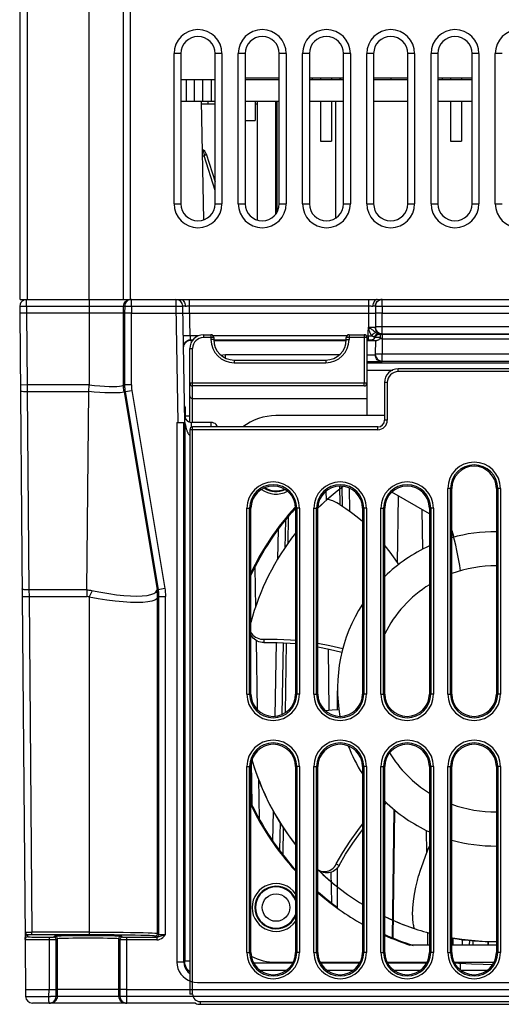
# Model space of a CAD drawing. Header units: millimetres. Extents: x 233 to 839, y 128 to 814.
# Tile 23 of 28: x 477 to 512, y 684 to 756. Entities that reach past the tile are written whole.
import ezdxf

# ---------------------------------------------------------------- set-up
doc = ezdxf.new("R2010")
doc.units = ezdxf.units.MM
doc.header["$LTSCALE"] = 65.395
doc.layers.get('0').update_dxf_attribs({"linetype": 'CONTINUOUS'})

msp = doc.modelspace()

# ---------------------------------------------------------------- linework, layer by layer
for p, q in [((477.116, 735.786), (477.116, 790.676)), ((477.616, 790.486), (477.616, 735.786)), ((482.166, 735.786), (482.166, 790.676)), ((484.666, 735.786), (484.666, 790.486)), ((485.166, 790.486), (485.166, 735.786)), ((488.366, 742.786), (488.366, 753.786)), ((488.866, 753.786), (488.366, 753.786)), ((488.866, 753.786), (488.866, 742.786)), ((491.366, 742.786), (491.366, 753.786)), ((491.866, 753.786), (491.366, 753.786)), ((491.866, 753.786), (491.866, 742.786)), ((493.066, 742.786), (493.066, 753.786)), ((493.566, 753.786), (493.066, 753.786)), ((493.566, 753.786), (493.566, 742.786)), ((496.066, 742.786), (496.066, 753.786)), ((496.566, 753.786), (496.066, 753.786)), ((496.566, 753.786), (496.566, 742.786)), ((497.766, 742.786), (497.766, 753.786)), ((498.266, 753.786), (497.766, 753.786)), ((498.266, 753.786), (498.266, 742.786)), ((500.766, 742.786), (500.766, 753.786)), ((501.266, 753.786), (500.766, 753.786)), ((501.266, 753.786), (501.266, 742.786)), ((502.466, 742.786), (502.466, 753.786)), ((502.966, 753.786), (502.466, 753.786)), ((502.966, 753.786), (502.966, 742.786)), ((505.466, 742.786), (505.466, 753.786)), ((505.966, 753.786), (505.466, 753.786)), ((505.966, 753.786), (505.966, 742.786)), ((507.166, 742.786), (507.166, 753.786)), ((507.666, 753.786), (507.166, 753.786)), ((507.666, 753.786), (507.666, 742.786)), ((510.166, 742.786), (510.166, 753.786)), ((510.666, 753.786), (510.166, 753.786)), ((510.666, 753.786), (510.666, 742.786)), ((511.866, 742.786), (511.866, 753.786)), ((512.366, 753.786), (511.866, 753.786)), ((488.866, 751.876), (491.366, 751.876)), ((489.251, 751.876), (489.251, 750.276)), ((489.833, 751.876), (489.833, 750.276)), ((490.445, 751.876), (490.445, 750.276)), ((491.072, 751.876), (491.072, 750.276)), ((496.066, 751.976), (493.566, 751.976)), ((493.566, 751.876), (496.066, 751.876)), ((500.766, 751.976), (498.266, 751.976)), ((498.266, 751.876), (500.766, 751.876)), ((498.48, 751.976), (498.48, 751.876)), ((499.075, 751.976), (499.075, 751.876)), ((499.875, 751.976), (499.875, 751.876)), ((500.48, 751.976), (500.48, 751.876)), ((500.534, 751.976), (500.534, 751.876)), ((505.466, 751.976), (502.966, 751.976)), ((502.966, 751.876), (505.466, 751.876)), ((504.252, 751.876), (504.252, 751.976)), ((510.166, 751.976), (507.666, 751.976)), ((507.666, 751.876), (510.166, 751.876)), ((507.98, 751.976), (507.98, 751.876)), ((508.599, 751.976), (508.599, 751.876)), ((509.399, 751.976), (509.399, 751.876)), ((491.366, 750.276), (488.866, 750.276)), ((490.357, 750.286), (490.508, 741.605)), ((490.837, 750.286), (490.834, 750.076)), ((496.066, 750.276), (493.566, 750.276)), ((494.294, 750.276), (494.294, 748.876)), ((494.449, 750.276), (494.449, 741.596)), ((495.785, 750.276), (495.785, 742.005)), ((495.883, 750.276), (495.883, 742.141)), ((500.766, 750.276), (498.266, 750.276)), ((499.075, 750.276), (499.075, 747.376)), ((499.875, 750.276), (499.875, 747.376)), ((500.182, 750.276), (500.182, 741.733)), ((505.466, 750.276), (502.966, 750.276)), ((510.166, 750.276), (507.666, 750.276)), ((508.599, 750.276), (508.599, 747.376)), ((509.399, 750.276), (509.399, 747.376)), ((491.366, 750.076), (490.361, 750.076)), ((494.449, 750.076), (494.294, 750.076)), ((493.566, 748.876), (494.294, 748.876)), ((499.075, 747.376), (499.875, 747.376)), ((508.599, 747.376), (509.399, 747.376)), ((490.427, 746.294), (490.563, 746.294)), ((490.557, 746.384), (490.563, 746.294)), ((491.366, 743.767), (490.563, 746.294)), ((490.719, 746.437), (491.366, 744.399)), ((488.366, 742.786), (488.866, 742.786)), ((491.366, 742.786), (491.866, 742.786)), ((493.066, 742.786), (493.566, 742.786)), ((496.066, 742.786), (496.566, 742.786)), ((497.766, 742.786), (498.266, 742.786)), ((500.766, 742.786), (501.266, 742.786)), ((502.466, 742.786), (502.966, 742.786)), ((505.466, 742.786), (505.966, 742.786)), ((507.166, 742.786), (507.666, 742.786)), ((510.166, 742.786), (510.666, 742.786)), ((511.866, 742.786), (512.366, 742.786)), ((477.116, 735.786), (517.068, 735.786)), ((477.577, 735.294), (477.578, 735.786)), ((482.166, 735.786), (482.166, 734.786)), ((485.253, 735.294), (485.253, 735.786)), ((488.502, 735.786), (488.502, 735.294)), ((489.502, 735.322), (489.502, 735.786)), ((502.59, 735.786), (502.59, 735.322)), ((503.597, 735.294), (503.598, 735.786)), ((477.078, 735.29), (477.073, 734.785)), ((477.577, 735.294), (477.573, 734.786)), ((477.577, 735.294), (484.753, 735.294)), ((484.665, 734.785), (484.674, 735.294)), ((484.753, 735.294), (484.745, 734.785)), ((485.253, 735.294), (485.244, 734.785)), ((485.253, 735.294), (488.502, 735.294)), ((488.502, 735.294), (488.65, 726.786)), ((489.151, 726.786), (489.002, 735.294)), ((489.18, 735.298), (489.226, 735.301)), ((489.54, 733.132), (489.502, 735.322)), ((489.502, 735.322), (502.59, 735.322)), ((502.59, 735.322), (502.58, 734.786)), ((503.098, 735.294), (503.089, 734.785)), ((503.597, 735.294), (503.589, 734.786)), ((503.597, 735.294), (516.589, 735.294)), ((477.073, 734.79), (477.255, 714.038)), ((477.573, 734.786), (477.619, 729.529)), ((484.745, 734.785), (477.573, 734.786)), ((482.166, 734.786), (482.156, 729.529)), ((484.665, 729.537), (484.665, 734.785)), ((484.745, 734.785), (484.745, 729.543)), ((484.756, 734.785), (484.745, 734.785)), ((485.244, 734.785), (488.511, 734.786)), ((485.244, 729.543), (485.244, 734.785)), ((488.511, 734.786), (488.702, 734.789)), ((489.233, 734.781), (489.511, 734.786)), ((489.511, 734.786), (502.58, 734.786)), ((502.579, 734.786), (502.579, 733.769)), ((502.58, 734.786), (502.855, 734.784)), ((502.855, 734.784), (502.993, 734.784)), ((503.089, 734.785), (503.089, 733.777)), ((503.101, 734.785), (503.089, 734.785)), ((503.589, 733.277), (503.589, 734.786)), ((503.589, 734.786), (516.58, 734.786)), ((502.573, 733.336), (502.579, 733.769)), ((502.578, 733.748), (502.807, 733.753)), ((516.676, 733.777), (503.089, 733.777)), ((489.54, 733.132), (489.04, 733.124)), ((489.54, 733.132), (489.554, 732.832)), ((490.154, 733.132), (489.54, 733.132)), ((489.555, 732.783), (489.554, 732.832)), ((489.554, 732.832), (489.742, 732.832)), ((490.516, 733.203), (490.516, 733.003)), ((490.516, 733.203), (491.066, 733.203)), ((491.266, 733.003), (490.516, 733.003)), ((491.066, 733.203), (491.066, 732.853)), ((491.266, 732.853), (491.066, 732.853)), ((501.015, 733.132), (491.217, 733.132)), ((491.266, 733.003), (491.266, 732.853)), ((491.266, 732.832), (500.966, 732.832)), ((500.966, 732.853), (500.966, 733.003)), ((502.466, 733.003), (500.966, 733.003)), ((500.966, 732.853), (501.166, 732.853)), ((501.166, 733.203), (501.166, 732.853)), ((501.166, 733.203), (502.266, 733.203)), ((502.266, 733.203), (502.266, 729.653)), ((502.417, 733.132), (502.824, 733.132)), ((502.466, 733.003), (502.466, 729.653)), ((502.572, 733.132), (502.573, 733.336)), ((502.572, 733.132), (502.572, 732.832)), ((502.772, 732.829), (502.772, 732.794)), ((502.859, 733.107), (502.823, 733.132)), ((502.868, 733.19), (502.824, 733.132)), ((503.084, 733.063), (503.034, 732.947)), ((503.058, 733.04), (503.059, 733.005)), ((503.072, 733.003), (503.059, 733.005)), ((503.268, 733.26), (503.284, 733.256)), ((503.28, 733.244), (503.345, 733.251)), ((503.345, 733.216), (503.345, 733.251)), ((503.51, 732.911), (503.423, 732.909)), ((565.989, 733.212), (503.488, 733.212)), ((503.601, 732.912), (503.51, 732.911)), ((503.584, 733.268), (503.584, 733.277)), ((503.584, 733.277), (516.58, 733.277)), ((503.601, 732.912), (503.601, 733.212)), ((503.601, 732.912), (565.849, 732.912)), ((489.516, 729.653), (489.516, 732.203)), ((489.516, 732.203), (489.716, 732.203)), ((489.555, 732.783), (489.599, 732.784)), ((489.716, 729.653), (489.716, 732.203)), ((491.266, 732.786), (500.966, 732.786)), ((502.837, 732.801), (502.772, 732.794)), ((503.076, 732.783), (503.198, 732.782)), ((503.099, 732.776), (503.081, 731.79)), ((503.171, 732.781), (503.198, 732.782)), ((503.587, 732.759), (503.587, 731.781)), ((500.447, 731.724), (492.136, 731.724)), ((502.466, 731.728), (502.79, 731.732)), ((502.79, 731.732), (503.007, 731.735)), ((503.581, 731.781), (503.081, 731.79)), ((503.581, 731.281), (503.581, 731.781)), ((565.87, 731.781), (503.587, 731.781)), ((492.766, 731.353), (492.766, 731.153)), ((492.766, 731.353), (499.466, 731.353)), ((492.766, 731.153), (499.466, 731.153)), ((499.466, 731.353), (499.466, 731.153)), ((572.041, 731.115), (502.466, 731.115)), ((503.472, 731.224), (503.425, 731.223)), ((503.583, 731.229), (503.581, 731.281)), ((503.581, 731.281), (566.379, 731.281)), ((504.766, 730.503), (504.766, 730.703)), ((569.766, 730.703), (504.766, 730.703)), ((502.466, 730.615), (504.361, 730.615)), ((569.766, 730.503), (504.766, 730.503)), ((477.619, 729.529), (477.119, 729.525)), ((477.619, 729.529), (477.623, 729.045)), ((482.156, 729.529), (477.619, 729.529)), ((482.132, 729.045), (482.156, 729.529)), ((484.745, 729.543), (484.665, 729.537)), ((485.244, 729.543), (484.745, 729.543)), ((502.466, 729.653), (489.516, 729.653)), ((489.517, 728.744), (489.516, 729.649)), ((489.716, 729.453), (489.716, 729.653)), ((489.717, 728.547), (489.716, 729.453)), ((502.266, 729.453), (489.716, 729.453)), ((502.266, 729.453), (502.266, 729.653)), ((502.466, 729.653), (502.467, 728.547)), ((503.766, 729.703), (503.766, 726.953)), ((503.966, 729.703), (503.766, 729.703)), ((503.966, 729.703), (503.966, 726.953)), ((477.623, 729.045), (477.75, 714.526)), ((477.623, 729.045), (482.123, 729.045)), ((481.986, 714.526), (482.123, 729.045)), ((484.785, 729.051), (484.707, 729.045)), ((484.707, 729.045), (487.121, 714.537)), ((484.785, 729.051), (485.278, 729.133)), ((484.785, 729.051), (487.197, 714.543)), ((485.278, 729.133), (487.69, 714.625)), ((489.517, 727.198), (489.517, 728.744)), ((489.717, 726.786), (489.717, 728.547)), ((489.717, 728.547), (502.467, 728.547)), ((502.467, 728.547), (502.467, 727.286)), ((489.212, 727.032), (489.199, 727.794)), ((489.517, 726.802), (489.517, 727.198)), ((503.766, 727.286), (495.822, 727.286)), ((488.58, 726.786), (488.58, 687.294)), ((488.58, 726.786), (489.15, 726.786)), ((489.08, 687.294), (489.08, 726.786)), ((489.142, 726.786), (489.142, 687.355)), ((489.641, 726.437), (489.641, 726.482)), ((491.134, 726.786), (489.642, 726.786)), ((489.716, 684.953), (489.716, 726.453)), ((503.266, 726.453), (489.716, 726.453)), ((503.266, 726.253), (503.266, 726.453)), ((503.966, 726.953), (503.766, 726.953)), ((489.516, 726.253), (489.516, 684.953)), ((503.266, 726.253), (489.516, 726.253)), ((500.505, 720.773), (500.483, 722.132)), ((500.696, 720.645), (500.67, 722.122)), ((499.509, 721.078), (499.5, 721.774)), ((501.172, 721.991), (501.202, 720.302)), ((507.047, 720.091), (504.292, 721.681)), ((504.713, 716.518), (504.777, 721.402)), ((504.722, 716.504), (504.786, 721.396)), ((508.39, 706.903), (508.39, 721.953)), ((508.685, 721.953), (508.39, 721.953)), ((508.59, 706.903), (508.59, 721.953)), ((508.685, 706.903), (508.685, 721.953)), ((511.947, 721.953), (511.947, 706.903)), ((512.241, 721.953), (511.947, 721.953)), ((512.042, 721.953), (512.042, 706.903)), ((512.241, 721.953), (512.241, 706.903)), ((499.054, 720.67), (499.297, 720.896)), ((493.69, 706.903), (493.69, 720.503)), ((493.69, 720.503), (493.985, 720.503)), ((493.89, 706.903), (493.89, 720.503)), ((493.985, 706.903), (493.985, 720.503)), ((496.716, 719.891), (496.684, 717.893)), ((497.247, 720.503), (497.247, 706.903)), ((497.541, 720.503), (497.247, 720.503)), ((497.342, 720.503), (497.342, 706.903)), ((497.541, 720.503), (497.541, 706.903)), ((498.59, 706.903), (498.59, 720.503)), ((498.59, 720.503), (498.885, 720.503)), ((498.79, 706.903), (498.79, 720.503)), ((498.885, 706.903), (498.885, 720.503)), ((502.147, 720.503), (502.147, 706.903)), ((502.441, 720.503), (502.147, 720.503)), ((502.242, 720.503), (502.242, 706.903)), ((502.441, 720.503), (502.441, 706.903)), ((503.49, 706.903), (503.49, 720.503)), ((503.49, 720.503), (503.785, 720.503)), ((503.69, 706.903), (503.69, 720.503)), ((503.785, 706.903), (503.785, 720.503)), ((506.561, 717.506), (506.523, 720.394)), ((507.047, 720.503), (507.047, 706.903)), ((507.341, 720.503), (507.047, 720.503)), ((507.142, 720.503), (507.142, 706.903)), ((507.341, 720.503), (507.341, 706.903)), ((496.507, 719.635), (496.471, 717.586)), ((495.957, 716.77), (495.995, 718.946)), ((508.685, 718.874), (508.827, 718.389)), ((494.274, 716.162), (494.325, 713.244)), ((477.75, 714.526), (477.755, 714.042)), ((481.986, 714.526), (477.75, 714.526)), ((481.986, 714.526), (481.986, 714.042)), ((482.16, 714), (482.396, 714.481)), ((487.121, 714.537), (487.197, 714.543)), ((487.69, 714.625), (487.197, 714.543)), ((477.255, 714.038), (477.755, 714.042)), ((477.255, 714.038), (477.472, 689.086)), ((477.755, 714.042), (477.969, 689.482)), ((477.755, 714.042), (481.986, 714.042)), ((482.16, 714), (482.16, 689.282)), ((487.158, 689.4), (487.158, 714.003)), ((487.161, 714.045), (487.237, 714.052)), ((487.237, 714.052), (487.237, 689.32)), ((487.237, 714.052), (487.737, 714.052)), ((487.737, 689.308), (487.737, 714.052)), ((493.985, 711.448), (493.998, 711.419)), ((494.367, 710.834), (494.456, 705.759)), ((494.93, 710.917), (494.937, 710.689)), ((495.757, 705.283), (495.851, 710.687)), ((496.351, 710.664), (496.259, 705.41)), ((496.57, 710.653), (496.489, 705.531)), ((499.711, 705.695), (499.652, 710.216)), ((493.69, 706.903), (493.985, 706.903)), ((497.541, 706.903), (497.247, 706.903)), ((498.59, 706.903), (498.885, 706.903)), ((500.327, 705.746), (500.327, 707.149)), ((502.441, 706.903), (502.147, 706.903)), ((503.49, 706.903), (503.785, 706.903)), ((507.341, 706.903), (507.047, 706.903)), ((508.39, 706.903), (508.685, 706.903)), ((512.241, 706.903), (511.947, 706.903)), ((494.077, 698.815), (494.023, 701.931)), ((493.69, 701.603), (493.985, 701.603)), ((493.69, 688.003), (493.69, 701.603)), ((493.89, 688.003), (493.89, 701.603)), ((493.985, 688.003), (493.985, 701.603)), ((497.541, 701.603), (497.247, 701.603)), ((497.247, 701.603), (497.247, 688.003)), ((497.342, 701.603), (497.342, 688.003)), ((497.541, 701.603), (497.541, 688.003)), ((498.59, 701.603), (498.885, 701.603)), ((498.59, 688.003), (498.59, 701.603)), ((498.79, 688.003), (498.79, 701.603)), ((498.885, 688.003), (498.885, 701.603)), ((502.441, 701.603), (502.147, 701.603)), ((502.147, 701.603), (502.147, 688.003)), ((502.242, 701.603), (502.242, 688.003)), ((502.441, 701.603), (502.441, 688.003)), ((503.49, 701.603), (503.785, 701.603)), ((503.49, 688.003), (503.49, 701.603)), ((503.69, 688.003), (503.69, 701.603)), ((503.785, 688.003), (503.785, 701.603)), ((507.341, 701.603), (507.047, 701.603)), ((507.047, 701.603), (507.047, 688.003)), ((507.142, 701.603), (507.142, 688.003)), ((507.341, 701.603), (507.341, 688.003)), ((508.39, 701.603), (508.685, 701.603)), ((508.39, 688.003), (508.39, 701.603)), ((508.59, 688.003), (508.59, 701.603)), ((508.685, 688.003), (508.685, 701.603)), ((512.241, 701.603), (511.947, 701.603)), ((511.947, 701.603), (511.947, 688.003)), ((512.042, 701.603), (512.042, 688.003)), ((512.241, 701.603), (512.241, 688.003)), ((494.544, 700.699), (494.595, 697.768)), ((495.597, 696.138), (495.636, 698.343)), ((503.785, 698.815), (503.909, 698.942)), ((504.354, 689.073), (504.476, 698.445)), ((504.363, 689.069), (504.486, 698.437)), ((504.392, 689.056), (504.514, 698.414)), ((496.121, 697.524), (496.086, 695.491)), ((496.358, 697.148), (496.327, 695.172)), ((506.851, 695.313), (506.83, 696.935)), ((498.885, 694.071), (498.893, 694.065)), ((499.008, 693.995), (499.212, 693.895)), ((500.231, 694.472), (500.432, 694.364)), ((500.327, 691.229), (500.327, 694.208)), ((499.895, 691.64), (499.866, 693.869)), ((477.472, 688.941), (477.473, 689.082)), ((477.479, 688.995), (477.472, 688.941)), ((477.472, 688.941), (477.508, 684.781)), ((477.479, 689.134), (477.473, 689.082)), ((477.491, 689.028), (477.479, 688.995)), ((477.64, 689.294), (477.672, 689.283)), ((477.671, 689.142), (477.673, 689.283)), ((477.671, 689.142), (477.692, 689.138)), ((477.823, 689.282), (477.673, 689.283)), ((477.692, 689.138), (477.749, 689.134)), ((482.16, 689.282), (477.823, 689.282)), ((477.969, 689.282), (477.969, 689.482)), ((482.16, 689.482), (477.969, 689.482)), ((479.512, 688.915), (479.329, 688.915)), ((479.652, 688.917), (479.512, 688.915)), ((479.542, 689.12), (479.623, 689.199)), ((479.823, 688.999), (479.742, 688.92)), ((479.742, 685.286), (479.742, 688.92)), ((479.823, 688.999), (479.823, 685.286)), ((484.4, 688.92), (484.322, 688.999)), ((484.322, 685.285), (484.322, 688.999)), ((484.4, 688.92), (484.4, 685.285)), ((484.522, 689.199), (484.6, 689.12)), ((487.108, 688.914), (484.711, 688.915)), ((484.9, 685.286), (484.9, 689.114)), ((487.037, 689.12), (486.958, 689.2)), ((487.108, 689.114), (487.108, 688.914)), ((487.158, 689.4), (487.237, 689.32)), ((487.737, 689.308), (487.639, 689.275)), ((506.94, 688.536), (506.928, 689.455)), ((508.747, 689.055), (508.756, 688.536)), ((509.464, 688.536), (509.472, 688.944)), ((509.971, 688.89), (509.964, 688.536)), ((507.047, 688.536), (505.618, 688.536)), ((511.947, 688.536), (508.685, 688.536)), ((510.23, 688.863), (510.225, 688.536)), ((511.351, 688.536), (511.355, 688.802)), ((511.361, 688.536), (511.365, 688.802)), ((493.69, 688.003), (493.985, 688.003)), ((497.541, 688.003), (497.247, 688.003)), ((498.59, 688.003), (498.885, 688.003)), ((502.441, 688.003), (502.147, 688.003)), ((503.49, 688.003), (503.785, 688.003)), ((507.341, 688.003), (507.047, 688.003)), ((508.39, 688.003), (508.685, 688.003)), ((512.241, 688.003), (511.947, 688.003)), ((489.08, 687.294), (488.58, 687.294)), ((489.08, 687.294), (489.142, 687.355)), ((489.516, 687.355), (489.142, 687.355)), ((497.033, 687.205), (494.199, 687.205)), ((495.822, 687.286), (497.078, 687.286)), ((499.054, 687.286), (501.978, 687.286)), ((501.933, 687.205), (499.099, 687.205)), ((503.954, 687.286), (506.878, 687.286)), ((506.833, 687.205), (503.999, 687.205)), ((508.854, 687.286), (511.778, 687.286)), ((509.284, 687.205), (508.899, 687.205)), ((509.284, 687.205), (509.284, 686.746)), ((494.633, 686.705), (496.599, 686.705)), ((499.533, 686.705), (501.499, 686.705)), ((504.433, 686.705), (506.399, 686.705)), ((509.333, 686.705), (511.299, 686.705)), ((477.953, 685.285), (479.219, 685.291)), ((479.205, 684.777), (479.219, 685.291)), ((479.505, 685.283), (479.65, 685.283)), ((479.734, 684.777), (479.742, 685.286)), ((479.742, 685.286), (479.823, 685.286)), ((479.823, 685.286), (479.814, 684.777)), ((484.4, 685.285), (479.823, 685.286)), ((484.331, 684.777), (484.322, 685.285)), ((484.4, 685.285), (484.409, 684.777)), ((484.9, 685.286), (484.625, 685.284)), ((484.9, 685.286), (589.242, 685.286)), ((484.905, 684.777), (484.905, 685.286)), ((490.08, 685.794), (584.063, 685.794)), ((477.828, 684.777), (478.427, 684.776)), ((478.427, 684.776), (479.205, 684.777)), ((479.205, 684.777), (479.33, 684.775)), ((479.509, 684.773), (479.33, 684.775)), ((484.409, 684.777), (479.734, 684.777)), ((589.238, 684.777), (484.905, 684.777)), ((484.909, 684.286), (484.909, 684.781)), ((489.716, 684.953), (489.516, 684.953)), ((489.931, 684.286), (478.008, 684.286)), ((479.412, 684.295), (479.314, 684.286)), ((484.831, 684.286), (484.733, 684.295)), ((490.266, 684.403), (584.266, 684.403)), ((490.266, 684.403), (490.266, 684.203)), ((490.266, 684.203), (584.266, 684.203))]:
    msp.add_line(p, q)
for points in [[(490.419, 746.702), (490.422, 746.7), (490.471, 746.637)], [(490.471, 746.637), (490.511, 746.56), (490.54, 746.474), (490.557, 746.384)], [(490.563, 746.294), (490.624, 746.329), (490.671, 746.362), (490.704, 746.393), (490.719, 746.42), (490.719, 746.437)], [(484.899, 735.703), (484.985, 735.748), (485.078, 735.776)], [(485.253, 735.786), (485.157, 735.776), (485.064, 735.748), (484.978, 735.703)], [(488.858, 735.786), (488.919, 735.776), (488.979, 735.749), (489.034, 735.705)], [(503.233, 735.786), (503.172, 735.776), (503.112, 735.749), (503.057, 735.705)], [(503.089, 735.294), (503.099, 735.385), (503.126, 735.474), (503.169, 735.558), (503.229, 735.633), (503.304, 735.697), (503.392, 735.745), (503.488, 735.775), (503.589, 735.786)], [(503.598, 735.786), (503.5, 735.776), (503.406, 735.747), (503.32, 735.701), (503.244, 735.639), (503.182, 735.563)], [(477.078, 735.29), (477.087, 735.292), (477.116, 735.293), (477.162, 735.294), (477.224, 735.295), (477.3, 735.295)], [(477.3, 735.295), (477.48, 735.295), (477.578, 735.294)], [(484.674, 735.294), (484.685, 735.391), (484.715, 735.483), (484.761, 735.568), (484.824, 735.642), (484.899, 735.703)], [(484.841, 735.568), (484.794, 735.483), (484.764, 735.391), (484.753, 735.294)], [(484.753, 735.294), (484.764, 735.296), (484.794, 735.297), (484.841, 735.298), (484.903, 735.298), (484.978, 735.298)], [(484.978, 735.703), (484.903, 735.642), (484.841, 735.568)], [(484.978, 735.298), (485.157, 735.296), (485.253, 735.294)], [(488.502, 735.294), (488.693, 735.297), (488.78, 735.298), (488.855, 735.298), (488.918, 735.298), (488.964, 735.297), (488.992, 735.296), (489.002, 735.294)], [(489.18, 735.298), (489.128, 735.298), (489.084, 735.298), (489.049, 735.297), (489.023, 735.296), (489.007, 735.295), (489.002, 735.294)], [(489.034, 735.705), (489.082, 735.645), (489.123, 735.569), (489.154, 735.482), (489.173, 735.39), (489.18, 735.298)], [(489.226, 735.301), (489.276, 735.305), (489.33, 735.312), (489.386, 735.318), (489.443, 735.321), (489.502, 735.322)], [(502.59, 735.322), (502.648, 735.321), (502.706, 735.318), (502.761, 735.312), (502.815, 735.305), (502.865, 735.301), (502.911, 735.298)], [(503.057, 735.705), (503.009, 735.645), (502.968, 735.569), (502.937, 735.482), (502.918, 735.39), (502.911, 735.298)], [(503.089, 735.294), (503.083, 735.295), (503.066, 735.296), (503.04, 735.297), (503.006, 735.298), (502.962, 735.298), (502.911, 735.298)], [(503.182, 735.563), (503.136, 735.477), (503.108, 735.386), (503.098, 735.294)], [(503.098, 735.294), (503.109, 735.296), (503.138, 735.297), (503.185, 735.298), (503.247, 735.298), (503.323, 735.298)], [(503.323, 735.298), (503.501, 735.296), (503.598, 735.294)], [(477.573, 734.786), (477.282, 734.783), (477.204, 734.783), (477.15, 734.783), (477.111, 734.784), (477.083, 734.784), (477.073, 734.785)], [(485.244, 734.786), (484.956, 734.784), (484.878, 734.784), (484.825, 734.784), (484.756, 734.785)], [(488.702, 734.789), (488.864, 734.79), (488.927, 734.791), (488.973, 734.791), (489.001, 734.791), (489.011, 734.79)], [(489.011, 734.781), (489.021, 734.781), (489.049, 734.78), (489.095, 734.78), (489.233, 734.781)], [(502.993, 734.784), (503.04, 734.784), (503.069, 734.785), (503.08, 734.786)], [(503.589, 734.786), (503.3, 734.784), (503.223, 734.784), (503.169, 734.784), (503.101, 734.785)], [(502.577, 733.748), (502.614, 733.721), (502.653, 733.697), (502.695, 733.678), (502.736, 733.659), (502.772, 733.637), (502.806, 733.614), (502.843, 733.589), (502.88, 733.562), (502.92, 733.531), (502.961, 733.498), (503.002, 733.464), (503.042, 733.43), (503.081, 733.397), (503.118, 733.366)], [(502.763, 733.233), (502.737, 733.283), (502.715, 733.332), (502.695, 733.38), (502.677, 733.426), (502.661, 733.47), (502.646, 733.513), (502.633, 733.555), (502.621, 733.595), (502.609, 733.635), (502.578, 733.739)], [(502.807, 733.753), (502.924, 733.756), (503.013, 733.759), (503.063, 733.763), (503.08, 733.768)], [(503.58, 733.268), (503.484, 733.277), (503.392, 733.305), (503.307, 733.349), (503.232, 733.409), (503.169, 733.484), (503.121, 733.571), (503.09, 733.667), (503.08, 733.768)], [(503.089, 733.777), (503.099, 733.679), (503.127, 733.586), (503.173, 733.499), (503.235, 733.423), (503.311, 733.361), (503.398, 733.315), (503.491, 733.287), (503.589, 733.277)], [(489.054, 732.324), (489.062, 732.421), (489.088, 732.514), (489.132, 732.6), (489.191, 732.677), (489.267, 732.742), (489.355, 732.791), (489.452, 732.822), (489.554, 732.832)], [(502.466, 732.832), (502.624, 732.832), (502.671, 732.832), (502.713, 732.831), (502.745, 732.831), (502.765, 732.83), (502.772, 732.829)], [(502.824, 733.132), (502.792, 733.183), (502.763, 733.233)], [(502.772, 732.829), (502.834, 732.835), (502.893, 732.855), (502.948, 732.886), (502.995, 732.928), (503.021, 732.961)], [(503.034, 732.947), (502.998, 732.896), (502.952, 732.854), (502.897, 732.821), (502.837, 732.801)], [(503.019, 733.043), (502.993, 733.047), (502.963, 733.055), (502.93, 733.068), (502.895, 733.086), (502.859, 733.107)], [(503.118, 733.366), (503.075, 733.354), (503.025, 733.328), (502.972, 733.292), (502.919, 733.245), (502.868, 733.19)], [(503.058, 733.04), (503.057, 733.04), (503.054, 733.041), (503.048, 733.041), (503.041, 733.042), (503.031, 733.043), (503.019, 733.043)], [(503.284, 733.256), (503.227, 733.249), (503.172, 733.229), (503.122, 733.198), (503.078, 733.155), (503.043, 733.102), (503.02, 733.043)], [(503.021, 732.961), (503.032, 732.98), (503.058, 733.04)], [(503.058, 733.04), (503.083, 733.097), (503.119, 733.148), (503.165, 733.191), (503.22, 733.223), (503.28, 733.244)], [(503.477, 732.996), (503.365, 732.996), (503.264, 732.997), (503.178, 732.999), (503.113, 733.001), (503.072, 733.003)], [(503.345, 733.216), (503.282, 733.209), (503.222, 733.189), (503.167, 733.157), (503.121, 733.115), (503.084, 733.063)], [(503.118, 733.366), (503.155, 733.336), (503.189, 733.309), (503.219, 733.287), (503.246, 733.271), (503.268, 733.26)], [(503.423, 732.909), (503.381, 732.873), (503.34, 732.842), (503.3, 732.817), (503.263, 732.798), (503.228, 732.786), (503.198, 732.782)], [(503.284, 733.256), (503.37, 733.258), (503.442, 733.259), (503.499, 733.261), (503.543, 733.264), (503.571, 733.266), (503.584, 733.268)], [(503.345, 733.251), (503.343, 733.251), (503.338, 733.252), (503.329, 733.253), (503.318, 733.254), (503.302, 733.255), (503.284, 733.256)], [(503.488, 733.212), (503.448, 733.212), (503.414, 733.213), (503.385, 733.213), (503.363, 733.214), (503.35, 733.215), (503.345, 733.216)], [(503.477, 732.996), (503.474, 732.98), (503.469, 732.964), (503.46, 732.949), (503.448, 732.935), (503.436, 732.922), (503.423, 732.909)], [(503.477, 732.996), (503.477, 733.054), (503.476, 733.107), (503.477, 733.15), (503.478, 733.183), (503.482, 733.204), (503.488, 733.212)], [(503.601, 732.912), (503.601, 732.891), (503.6, 732.868), (503.6, 732.847), (503.599, 732.823), (503.594, 732.793), (503.587, 732.759)], [(489.354, 732.738), (489.267, 732.688), (489.193, 732.622), (489.134, 732.544), (489.09, 732.456), (489.063, 732.362), (489.06, 732.323)], [(489.555, 732.783), (489.45, 732.77), (489.354, 732.738)], [(502.484, 732.784), (502.656, 732.783), (502.806, 732.78), (502.929, 732.778), (503.021, 732.775), (503.077, 732.772)], [(502.772, 732.794), (502.786, 732.791), (502.824, 732.789), (502.888, 732.787), (502.973, 732.785), (503.076, 732.783)], [(503.099, 732.776), (503.102, 732.777), (503.111, 732.778), (503.126, 732.779), (503.147, 732.78), (503.171, 732.781)], [(492.136, 731.724), (491.937, 731.702), (491.845, 731.673)], [(492.136, 731.495), (492.136, 731.626), (492.135, 731.724)], [(503.007, 731.735), (503.064, 731.736), (503.083, 731.737)], [(503.081, 731.79), (503.089, 731.691), (503.117, 731.596), (503.163, 731.508), (503.225, 731.431), (503.301, 731.367), (503.388, 731.32), (503.483, 731.291), (503.581, 731.281)], [(503.181, 731.431), (503.168, 731.449), (503.121, 731.538), (503.092, 731.635), (503.083, 731.737)], [(503.393, 731.266), (503.307, 731.311), (503.232, 731.372), (503.181, 731.431)], [(503.092, 731.219), (502.625, 731.217), (502.466, 731.216)], [(503.425, 731.223), (503.275, 731.221), (503.092, 731.219)], [(503.583, 731.229), (503.486, 731.238), (503.393, 731.266)], [(503.583, 731.229), (503.578, 731.228), (503.565, 731.227), (503.543, 731.226), (503.512, 731.225), (503.472, 731.224)], [(482.156, 729.529), (482.545, 729.491), (482.925, 729.46), (483.285, 729.438), (483.617, 729.425), (483.915, 729.421), (484.17, 729.427), (484.377, 729.442), (484.531, 729.465), (484.628, 729.497), (484.665, 729.536)], [(484.707, 729.045), (484.694, 729.126), (484.684, 729.208), (484.676, 729.29), (484.67, 729.372), (484.667, 729.454), (484.665, 729.537)], [(484.745, 729.543), (484.746, 729.461), (484.749, 729.379), (484.755, 729.297), (484.763, 729.215), (484.773, 729.133), (484.785, 729.051)], [(477.123, 729.122), (477.132, 729.106), (477.16, 729.092), (477.204, 729.078), (477.264, 729.067), (477.339, 729.057), (477.426, 729.05), (477.522, 729.046), (477.623, 729.045)], [(484.707, 729.046), (484.674, 729.012), (484.578, 728.984), (484.423, 728.964), (484.211, 728.951), (483.949, 728.946), (483.643, 728.95), (483.3, 728.963), (482.927, 728.983), (482.531, 729.011), (482.123, 729.046)], [(489.517, 728.744), (489.524, 728.693), (489.544, 728.646), (489.575, 728.605), (489.617, 728.574), (489.665, 728.554), (489.717, 728.547)], [(489.208, 727.274), (489.219, 727.274), (489.312, 727.273), (489.517, 727.273)], [(489.184, 726.684), (489.189, 726.649), (489.195, 726.613), (489.202, 726.576), (489.209, 726.538)], [(489.209, 726.538), (489.217, 726.497), (489.226, 726.455), (489.236, 726.411), (489.247, 726.365), (489.26, 726.317), (489.275, 726.268), (489.291, 726.219), (489.308, 726.17), (489.326, 726.123), (489.345, 726.079), (489.364, 726.038), (489.384, 726), (489.405, 725.965), (489.426, 725.933), (489.447, 725.904), (489.47, 725.877), (489.493, 725.853), (489.516, 725.834)], [(489.641, 726.482), (489.642, 726.765), (489.642, 726.786)], [(491.078, 726.453), (491.079, 726.617), (491.08, 726.709), (491.08, 726.766), (491.081, 726.786)], [(491.278, 726.745), (491.182, 726.775), (491.081, 726.786)], [(491.551, 726.453), (491.545, 726.474), (491.5, 726.558), (491.441, 726.633), (491.366, 726.697), (491.278, 726.745)], [(499.612, 721.141), (499.573, 721.136), (499.548, 721.124)], [(500.498, 720.773), (500.388, 720.838), (500.281, 720.898), (500.175, 720.953), (500.073, 721.002), (499.976, 721.044), (499.886, 721.079), (499.803, 721.106), (499.729, 721.126), (499.665, 721.138), (499.612, 721.141)], [(500.498, 720.773), (500.93, 720.495), (501.348, 720.199), (501.752, 719.885), (502.14, 719.553), (502.147, 719.546)], [(504.8, 716.39), (504.528, 716.792), (504.168, 717.291), (503.801, 717.766), (503.785, 717.785)], [(477.75, 714.526), (477.654, 714.526), (477.562, 714.53), (477.477, 714.536), (477.402, 714.545), (477.339, 714.557), (477.291, 714.571), (477.26, 714.586), (477.25, 714.602)], [(481.986, 714.526), (482.054, 714.524), (482.123, 714.52), (482.191, 714.514), (482.26, 714.505), (482.328, 714.494)], [(482.328, 714.494), (483, 714.361), (483.589, 714.261), (484.154, 714.18), (484.689, 714.122), (485.187, 714.086), (485.641, 714.074), (486.043, 714.089), (486.386, 714.128), (486.668, 714.189), (486.883, 714.271), (487.03, 714.372), (487.105, 714.492)], [(487.105, 714.492), (487.109, 714.505), (487.112, 714.516), (487.115, 714.525), (487.117, 714.531), (487.119, 714.535), (487.121, 714.537)], [(487.158, 714.003), (487.156, 714.085), (487.151, 714.167), (487.144, 714.249), (487.133, 714.33), (487.12, 714.411), (487.105, 714.492)], [(487.161, 714.045), (487.16, 714.128), (487.157, 714.21), (487.151, 714.292), (487.143, 714.374), (487.133, 714.456), (487.121, 714.537)], [(487.197, 714.543), (487.209, 714.462), (487.219, 714.38), (487.227, 714.298), (487.233, 714.216), (487.236, 714.134), (487.237, 714.052)], [(487.69, 714.625), (487.704, 714.53), (487.716, 714.435), (487.725, 714.34), (487.732, 714.244), (487.736, 714.148), (487.737, 714.052)], [(482.16, 714), (482.132, 714.012), (482.104, 714.023), (482.074, 714.031), (482.045, 714.037), (482.016, 714.041), (481.986, 714.042)], [(487.158, 714.003), (487.104, 713.884), (486.966, 713.785), (486.748, 713.706), (486.455, 713.648), (486.09, 713.612), (485.659, 713.599), (485.17, 713.611), (484.631, 713.647), (484.053, 713.704), (483.443, 713.782), (482.808, 713.881), (482.16, 714)], [(487.161, 714.045), (487.161, 714.044), (487.16, 714.04), (487.16, 714.034), (487.159, 714.026), (487.159, 714.016), (487.158, 714.003)], [(494.937, 710.689), (494.815, 710.693), (494.693, 710.71), (494.571, 710.742), (494.453, 710.788), (494.342, 710.847), (494.24, 710.919), (494.152, 711), (494.076, 711.091), (494.013, 711.192), (493.985, 711.255)], [(493.998, 711.419), (494.062, 711.317), (494.138, 711.225), (494.228, 711.144), (494.33, 711.073), (494.442, 711.013), (494.562, 710.968), (494.685, 710.937), (494.807, 710.92), (494.93, 710.917)], [(494.93, 710.917), (495.903, 710.923), (496.876, 710.881), (497.247, 710.847)], [(494.937, 710.689), (495.902, 710.687), (496.865, 710.637), (497.247, 710.598)], [(498.885, 710.641), (499.764, 710.473), (500.709, 710.243)], [(498.885, 710.372), (499.711, 710.204), (500.639, 709.967)], [(500.428, 705.753), (499.943, 705.718), (499.457, 705.669)], [(494.274, 701.435), (494.1, 701.986), (494.065, 702.109)], [(497.247, 695.9), (497.1, 696.084), (496.603, 696.768), (496.146, 697.462), (495.732, 698.158), (495.357, 698.854), (495.024, 699.539), (494.734, 700.202), (494.484, 700.839), (494.274, 701.435)], [(500.231, 694.472), (500.713, 695.318), (501.236, 696.139), (501.797, 696.934), (502.147, 697.381)], [(500.432, 694.364), (500.916, 695.199), (501.441, 696.008), (502.004, 696.788), (502.147, 696.967)], [(507.047, 695.778), (506.989, 695.648), (506.761, 695.091), (506.557, 694.542), (506.377, 694.005), (506.255, 693.603)], [(498.893, 694.065), (498.989, 694.005), (499.008, 693.995)], [(499.008, 693.995), (499.096, 693.959), (499.211, 693.928), (499.331, 693.916)], [(500.432, 694.364), (500.368, 694.26), (500.292, 694.163), (500.203, 694.073), (500.105, 693.994), (499.998, 693.928), (499.885, 693.875), (499.771, 693.839), (499.654, 693.819), (499.534, 693.815), (499.416, 693.828), (499.301, 693.858), (499.212, 693.895)], [(499.331, 693.916), (499.451, 693.92), (499.568, 693.941), (499.683, 693.977), (499.796, 694.03), (499.904, 694.098), (500.003, 694.178), (500.092, 694.27), (500.167, 694.367), (500.231, 694.472)], [(505.81, 690.731), (505.835, 691.244), (505.882, 691.754), (505.953, 692.261), (506.046, 692.764), (506.162, 693.262), (506.255, 693.603)], [(505.81, 690.731), (505.809, 690.603), (505.811, 690.48), (505.816, 690.359), (505.825, 690.246), (505.837, 690.142), (505.851, 690.048), (505.869, 689.963), (505.889, 689.889), (505.911, 689.828), (505.934, 689.78)], [(505.934, 689.78), (505.957, 689.749), (505.981, 689.733)], [(477.469, 689.496), (477.478, 689.494), (477.506, 689.491), (477.551, 689.489), (477.612, 689.487), (477.686, 689.485), (477.771, 689.484), (477.969, 689.482)], [(477.469, 689.496), (477.483, 689.45), (477.513, 689.402), (477.555, 689.359), (477.601, 689.321), (477.64, 689.294)], [(479.329, 688.915), (478.954, 688.915), (478.685, 688.915), (478.429, 688.917), (478.194, 688.919), (477.985, 688.922), (477.806, 688.925), (477.662, 688.928), (477.557, 688.932), (477.493, 688.936), (477.472, 688.941)], [(477.672, 689.283), (477.62, 689.276), (477.572, 689.256), (477.53, 689.224), (477.499, 689.182), (477.479, 689.134)], [(477.672, 689.142), (477.621, 689.136), (477.574, 689.117), (477.532, 689.085), (477.5, 689.044), (477.491, 689.028)], [(477.749, 689.134), (477.843, 689.13), (477.97, 689.126), (478.129, 689.123), (478.314, 689.12), (478.523, 689.118), (478.749, 689.116), (478.986, 689.115), (479.236, 689.114)], [(479.236, 689.114), (479.234, 689.108), (479.233, 689.088), (479.232, 689.057), (479.232, 689.016), (479.231, 688.967), (479.219, 685.291)], [(479.236, 689.114), (479.317, 689.115), (479.387, 689.115), (479.45, 689.116), (479.499, 689.117), (479.529, 689.118), (479.542, 689.12)], [(479.742, 688.92), (479.736, 688.97), (479.717, 689.017), (479.686, 689.059), (479.645, 689.091), (479.596, 689.112), (479.542, 689.12)], [(479.623, 689.199), (479.662, 689.206), (479.756, 689.212), (479.909, 689.218), (480.113, 689.224), (480.364, 689.229), (480.655, 689.233), (480.98, 689.236), (481.33, 689.239), (481.697, 689.24), (482.073, 689.241), (482.449, 689.24), (482.816, 689.239), (483.166, 689.236), (483.491, 689.233), (483.782, 689.229), (484.033, 689.224), (484.236, 689.218), (484.389, 689.212), (484.484, 689.206), (484.522, 689.199)], [(479.623, 689.199), (479.673, 689.193), (479.721, 689.173), (479.762, 689.143), (479.794, 689.102), (479.815, 689.053), (479.823, 688.999)], [(479.742, 688.92), (479.731, 688.919), (479.7, 688.918), (479.652, 688.917)], [(484.322, 688.999), (484.282, 689.006), (484.176, 689.013), (484.008, 689.02), (483.782, 689.026), (483.506, 689.031), (483.187, 689.035), (482.834, 689.038), (482.459, 689.04), (482.073, 689.041), (481.687, 689.04), (481.312, 689.038), (480.959, 689.035), (480.64, 689.031), (480.363, 689.026), (480.137, 689.02), (479.969, 689.013), (479.863, 689.006), (479.823, 688.999)], [(482.16, 689.482), (482.806, 689.481), (483.44, 689.479), (484.053, 689.476), (484.635, 689.471), (485.175, 689.465), (485.664, 689.458), (486.095, 689.45), (486.46, 689.441), (486.753, 689.431), (486.97, 689.421), (487.105, 689.411), (487.158, 689.4)], [(486.958, 689.2), (486.906, 689.211), (486.776, 689.221), (486.568, 689.231), (486.287, 689.241), (485.937, 689.25), (485.524, 689.258), (485.055, 689.265), (484.538, 689.271), (483.98, 689.276), (483.392, 689.279), (482.787, 689.281), (482.16, 689.282)], [(484.322, 688.999), (484.329, 689.049), (484.348, 689.097), (484.378, 689.138), (484.419, 689.171), (484.468, 689.192), (484.522, 689.199)], [(484.6, 689.12), (484.55, 689.113), (484.503, 689.094), (484.461, 689.063), (484.429, 689.022), (484.408, 688.973), (484.4, 688.92)], [(484.711, 688.915), (484.55, 688.916), (484.488, 688.917), (484.441, 688.918), (484.412, 688.919), (484.4, 688.92)], [(484.6, 689.12), (484.613, 689.118), (484.643, 689.117), (484.69, 689.116), (484.751, 689.115), (484.821, 689.115), (487.108, 689.114)], [(486.958, 689.2), (487.008, 689.206), (487.056, 689.225), (487.097, 689.256), (487.13, 689.297), (487.151, 689.346), (487.158, 689.4)], [(487.237, 689.32), (487.231, 689.269), (487.212, 689.222), (487.181, 689.18), (487.14, 689.148), (487.091, 689.127), (487.037, 689.12)], [(487.108, 689.114), (487.087, 689.115), (487.069, 689.116), (487.055, 689.117), (487.045, 689.118), (487.039, 689.119), (487.037, 689.12)], [(487.108, 688.914), (487.221, 688.927), (487.33, 688.963), (487.438, 689.023), (487.543, 689.103), (487.642, 689.197), (487.737, 689.308)], [(487.639, 689.275), (487.386, 689.185), (487.313, 689.159), (487.243, 689.137), (487.174, 689.121), (487.108, 689.114)], [(487.237, 689.32), (487.248, 689.317), (487.278, 689.315), (487.325, 689.313), (487.387, 689.311), (487.462, 689.31), (487.548, 689.308), (487.641, 689.308), (487.737, 689.308)], [(511.947, 688.79), (511.682, 688.786), (510.893, 688.809), (510.133, 688.863), (509.413, 688.943), (508.737, 689.045), (508.685, 689.055)], [(488.58, 687.294), (488.599, 687.057), (488.653, 686.831), (488.744, 686.613), (488.866, 686.412), (489.02, 686.233), (489.199, 686.08), (489.4, 685.958)], [(489.08, 687.294), (489.099, 687.099), (489.156, 686.911), (489.248, 686.739), (489.373, 686.587), (489.516, 686.469)], [(489.516, 686.582), (489.435, 686.648), (489.311, 686.8), (489.218, 686.973), (489.161, 687.16), (489.142, 687.355)], [(509.284, 687.205), (510.131, 687.16), (510.977, 687.133), (511.685, 687.126)], [(477.504, 685.286), (477.528, 685.285), (477.594, 685.284), (477.953, 685.285)], [(479.219, 685.285), (479.319, 685.284), (479.505, 685.283)], [(479.65, 685.283), (479.699, 685.284), (479.731, 685.285), (479.742, 685.286)], [(484.625, 685.284), (484.488, 685.284), (484.441, 685.284), (484.412, 685.285), (484.4, 685.286)], [(489.4, 685.958), (489.617, 685.867), (489.843, 685.813), (490.08, 685.794)], [(477.508, 684.781), (477.529, 684.78), (477.59, 684.779), (477.828, 684.777)], [(479.21, 684.502), (479.208, 684.589), (479.206, 684.681), (479.205, 684.777)], [(479.814, 684.777), (479.804, 684.685), (479.776, 684.594), (479.73, 684.508), (479.668, 684.432), (479.592, 684.37), (479.505, 684.324), (479.412, 684.295)], [(479.734, 684.777), (479.723, 684.775), (479.693, 684.774), (479.646, 684.773), (479.584, 684.773), (479.509, 684.773)], [(479.658, 684.521), (479.696, 684.594), (479.723, 684.685), (479.734, 684.777)], [(484.733, 684.295), (484.64, 684.324), (484.553, 684.37), (484.477, 684.432), (484.415, 684.508), (484.369, 684.594), (484.341, 684.685), (484.331, 684.777)], [(484.909, 684.777), (484.72, 684.774), (484.634, 684.774), (484.559, 684.773), (484.496, 684.774), (484.45, 684.774), (484.42, 684.775), (484.409, 684.777)], [(484.409, 684.777), (484.419, 684.685), (484.447, 684.594), (484.493, 684.508), (484.556, 684.432), (484.631, 684.37), (484.718, 684.324), (484.811, 684.295), (484.909, 684.286)], [(479.234, 684.286), (479.228, 684.295), (479.223, 684.322), (479.218, 684.367), (479.214, 684.426), (479.21, 684.502)], [(479.234, 684.286), (479.331, 684.295), (479.425, 684.324), (479.512, 684.37), (479.587, 684.432), (479.65, 684.508), (479.658, 684.521)]]:
    msp.add_lwpolyline(points)
msp.add_circle((495.826, 691.286), 1.009)
for centre, radius, start, end in [((490.116, 753.786), 1.75, 0, 180), ((494.816, 753.786), 1.75, 0, 180), ((499.516, 753.786), 1.75, 0, 180), ((504.216, 753.786), 1.75, 0, 180), ((508.916, 753.786), 1.75, 0, 180), ((513.616, 753.786), 1.75, 0, 180), ((490.116, 753.786), 1.25, 0, 180), ((494.816, 753.786), 1.25, 0, 180), ((499.516, 753.786), 1.25, 0, 180), ((504.216, 753.786), 1.25, 0, 180), ((508.916, 753.786), 1.25, 0, 180), ((490.242, 746.286), 0.5, 17.60728, 69.30816), ((490.116, 742.786), 1.75, 180, 360), ((490.116, 742.786), 1.25, 180, 360), ((494.816, 742.786), 1.75, 180, 360), ((494.816, 742.786), 1.25, 180, 360), ((499.516, 742.786), 1.75, 180, 360), ((499.516, 742.786), 1.25, 180, 360), ((504.216, 742.786), 1.75, 180, 360), ((504.216, 742.786), 1.25, 180, 360), ((508.916, 742.786), 1.75, 180, 360), ((508.916, 742.786), 1.25, 180, 360), ((513.616, 742.786), 1.75, 180, 360), ((477.578, 735.286), 0.5, 112.375, 179.5), ((477.055, 736.135), 0.5, 301.79535, 315.57391), ((488.502, 735.286), 0.5, 1, 90), ((490.516, 732.203), 1, 90, 180), ((490.516, 732.203), 0.8, 90, 180), ((491.066, 733.003), 0.2, 0, 90), ((492.766, 732.853), 1.7, 180, 270), ((492.766, 732.853), 1.5, 180, 270), ((499.466, 732.853), 1.7, 270, 360), ((499.466, 732.853), 1.5, 270, 360), ((501.166, 733.003), 0.2, 90, 180), ((502.266, 733.003), 0.2, 0, 90), ((504.766, 729.703), 1, 90, 180), ((504.766, 729.703), 0.8, 90, 179.99999), ((487.743, 729.543), 2.499, 179.99857, 189.44001), ((489.716, 729.653), 0.2, 180, 270), ((502.266, 729.653), 0.2, 270, 360), ((488.699, 727.786), 0.5, 1, 29.96039), ((489.642, 727.286), 0.5, 185.43821, 270.00576), ((495.822, 723.286), 4, 90, 127.55099), ((489.643, 727.286), 0.5, 210.08831, 258.02162), ((489.716, 726.253), 0.2, 90, 180), ((503.266, 726.953), 0.7, 270, 360), ((503.266, 726.953), 0.5, 270, 360), ((510.316, 721.953), 1.926, 0, 180), ((510.316, 721.953), 1.726, 0, 180), ((510.316, 721.953), 1.631, 0, 180), ((495.616, 720.503), 1.926, 0, 180), ((495.616, 720.503), 1.726, 0, 180), ((495.616, 720.503), 1.631, 0, 180), ((500.516, 720.503), 1.926, 0, 180), ((500.516, 720.503), 1.726, 0, 180), ((511.822, 707.286), 18.5, 126.68082, 134.38626), ((500.516, 720.503), 1.631, 0, 180), ((511.827, 707.286), 18.5, 126.71794, 131.50943), ((505.416, 720.503), 1.926, 0, 180), ((505.416, 720.503), 1.726, 0, 180), ((505.416, 720.503), 1.631, 0, 180), ((495.822, 723.286), 1.75, 232.92427, 298.59194), ((495.827, 723.286), 1.556, 236.36593, 294.94015), ((495.826, 723.286), 1.509, 237.55976, 293.7622), ((511.822, 707.286), 19.75, 137.63195, 154.66407), ((511.827, 707.286), 19.741, 137.70309, 154.80846), ((511.822, 707.286), 18.5, 142.01007, 164.76372), ((511.822, 707.286), 11.5, 89.37592, 105.83985), ((489.507, 713.217), 20, 7.79875, 16.48391), ((511.822, 707.286), 11.5, 114.54712, 134.35941), ((511.822, 707.286), 9, 89.20545, 110.40812), ((511.822, 707.286), 9, 122.0791, 153.35357), ((511.822, 707.286), 11.5, 147.32006, 190.08242), ((495.616, 706.903), 1.926, 180, 360), ((495.616, 706.903), 1.726, 180, 360), ((495.616, 706.903), 1.631, 180, 360), ((500.516, 706.903), 1.926, 180, 360), ((500.516, 706.903), 1.726, 180, 360), ((500.516, 706.903), 1.631, 180, 360), ((505.416, 706.903), 1.926, 180, 360), ((505.416, 706.903), 1.726, 180, 360), ((505.416, 706.903), 1.631, 180, 360), ((510.316, 706.903), 1.926, 180, 360), ((510.316, 706.903), 1.726, 180, 360), ((510.316, 706.903), 1.631, 180, 360), ((495.616, 701.603), 1.926, 0, 180), ((495.616, 701.603), 1.726, 0, 180), ((500.516, 701.603), 1.926, 0, 180), ((500.516, 701.603), 1.726, 0, 180), ((505.416, 701.603), 1.926, 0, 180), ((505.416, 701.603), 1.726, 0, 180), ((510.316, 701.603), 1.926, 0, 180), ((510.316, 701.603), 1.726, 0, 180), ((495.616, 701.603), 1.631, 0, 180), ((500.516, 701.603), 1.631, 0, 180), ((511.822, 707.286), 11.5, 201.26732, 212.67591), ((505.416, 701.603), 1.631, 0, 180), ((511.822, 707.286), 9, 211.31426, 237.9209), ((510.316, 701.603), 1.631, 0, 180), ((511.822, 707.286), 18.5, 196.23467, 217.98993), ((511.822, 707.286), 11.5, 225.64578, 245.44884), ((511.827, 707.286), 19.741, 205.19154, 222.31487), ((511.822, 707.286), 19.75, 205.33593, 222.3962), ((511.822, 707.286), 9, 249.59188, 270.79455), ((511.822, 707.286), 11.5, 254.15811, 270.61865), ((511.822, 707.286), 18.5, 225.59115, 238.44383), ((511.827, 707.286), 18.5, 225.65889, 231.53616), ((495.822, 691.286), 1.75, 35.34271, 324.65729), ((495.827, 691.286), 1.556, 23.68071, 336.31929), ((495.826, 691.286), 1.509, 19.56258, 340.43742), ((511.827, 707.286), 19.741, 228.97676, 234.38907), ((511.822, 707.286), 19.75, 229.06246, 240.64545), ((511.827, 707.286), 18.5, 244.21782, 251.47303), ((511.822, 707.286), 18.5, 244.24878, 255.03032), ((511.827, 707.286), 19.741, 245.92867, 251.67635), ((511.822, 707.286), 19.75, 245.96848, 251.68935), ((511.822, 707.286), 18.5, 260.23018, 270.38641), ((495.616, 688.003), 1.926, 180, 360), ((495.616, 688.003), 1.726, 180, 360), ((495.616, 688.003), 1.631, 180, 360), ((495.822, 691.286), 4, 243.05786, 270), ((500.516, 688.003), 1.926, 180, 360), ((500.516, 688.003), 1.726, 180, 360), ((500.516, 688.003), 1.631, 180, 360), ((505.416, 688.003), 1.926, 180, 360), ((505.416, 688.003), 1.726, 180, 360), ((505.416, 688.003), 1.631, 180, 360), ((510.316, 688.003), 1.926, 180, 360), ((510.316, 688.003), 1.726, 180, 360), ((510.316, 688.003), 1.631, 180, 360), ((511.827, 707.286), 20.241, 261.54425, 262.78337), ((478.008, 684.786), 0.5, 180.5, 270), ((490.266, 684.953), 0.55, 180, 270), ((490.266, 684.953), 0.75, 243.38802, 270)]:
    msp.add_arc(centre, radius, start, end)
for centre, major_axis, ratio, start_param, end_param in [((490.047, 732.768), (1, 0), 0.01746, 1.922089, 2.034989), ((511.828, 707.28), (13.797, 14.049), 0.999996, -4.672677, -4.370167), ((511.828, 707.28), (13.797, 14.049), 0.999996, -3.50191, -3.200377), ((511.828, 707.28), (13.797, 14.049), 0.999996, -3.083589, -2.989921), ((511.828, 707.28), (13.797, 14.049), 0.999996, -2.786583, -2.673366)]:
    msp.add_ellipse(centre, major_axis=major_axis, ratio=ratio, start_param=start_param, end_param=end_param)

doc.saveas('drawing.dxf')
